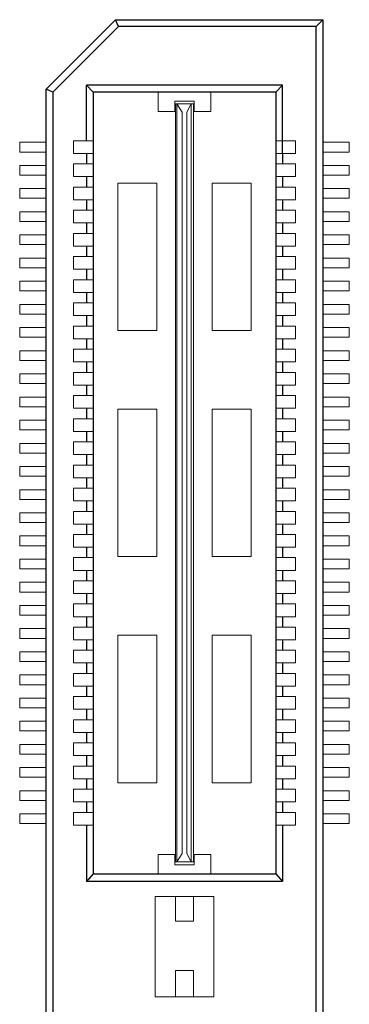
# Model space of a CAD drawing. Header units: millimetres. Extents: x -33 to 164, y -5 to 193.
# Tile 9 of 14: x 31.45 to 38.55, y 127.43 to 148.68. Entities that reach past the tile are written whole.
import ezdxf

# ---------------------------------------------------------------- set-up
doc = ezdxf.new("R2010")
doc.units = ezdxf.units.MM
doc.header["$LTSCALE"] = 0.1
doc.layers.add('Assembly', color=7, linetype='Continuous')

msp = doc.modelspace()

# ---------------------------------------------------------------- linework, layer by layer
at = {"layer": 'Assembly'}
for p, q in [((32.015, 147.184), (33.515, 148.684)), ((33.577, 148.536), (33.515, 148.684)), ((33.515, 148.684), (37.985, 148.684)), ((37.837, 148.536), (37.985, 148.684)), ((37.985, 148.684), (37.985, 88.675)), ((33.577, 148.536), (32.163, 147.123)), ((37.837, 148.536), (33.577, 148.536)), ((37.837, 88.824), (37.837, 148.536)), ((32.015, 90.176), (32.015, 147.184)), ((32.163, 147.123), (32.015, 147.184)), ((32.163, 147.123), (32.163, 90.237)), ((37.117, 147.268), (32.883, 147.268)), ((33.032, 147.123), (32.883, 147.268)), ((32.883, 146.07), (32.883, 147.268)), ((33.032, 147.123), (33.032, 130.243)), ((36.969, 147.123), (33.032, 147.123)), ((36.969, 147.123), (36.969, 130.243)), ((36.971, 147.123), (37.117, 147.268)), ((37.117, 145.796), (37.117, 147.268)), ((32.883, 145.796), (32.883, 145.57)), ((37.117, 145.796), (37.117, 145.57)), ((32.883, 145.296), (32.883, 145.07)), ((37.117, 145.296), (37.117, 145.07)), ((32.883, 144.796), (32.883, 144.57)), ((37.117, 144.796), (37.117, 144.57)), ((32.883, 144.296), (32.883, 144.07)), ((37.117, 144.296), (37.117, 144.07)), ((32.883, 143.796), (32.883, 143.57)), ((37.117, 143.796), (37.117, 143.57)), ((32.883, 143.296), (32.883, 143.07)), ((37.117, 143.296), (37.117, 143.07)), ((32.883, 142.796), (32.883, 142.57)), ((37.117, 142.796), (37.117, 142.57)), ((32.883, 142.296), (32.883, 142.07)), ((37.117, 142.296), (37.117, 142.07)), ((32.883, 141.796), (32.883, 141.57)), ((37.117, 141.796), (37.117, 141.57)), ((32.883, 141.296), (32.883, 141.07)), ((37.117, 141.296), (37.117, 141.07)), ((32.883, 140.796), (32.883, 140.57)), ((37.117, 140.796), (37.117, 140.57)), ((32.883, 140.296), (32.883, 140.07)), ((37.117, 140.296), (37.117, 140.07)), ((32.883, 139.796), (32.883, 139.57)), ((37.117, 139.796), (37.117, 139.57)), ((32.883, 139.296), (32.883, 139.07)), ((37.117, 139.296), (37.117, 139.07)), ((32.883, 138.796), (32.883, 138.57)), ((37.117, 138.796), (37.117, 138.57)), ((32.883, 138.296), (32.883, 138.07)), ((37.117, 138.296), (37.117, 138.07)), ((32.883, 137.796), (32.883, 137.57)), ((37.117, 137.796), (37.117, 137.57)), ((32.883, 137.296), (32.883, 137.07)), ((37.117, 137.296), (37.117, 137.07)), ((32.883, 136.796), (32.883, 136.57)), ((37.117, 136.796), (37.117, 136.57)), ((32.883, 136.296), (32.883, 136.07)), ((37.117, 136.296), (37.117, 136.07)), ((32.883, 135.796), (32.883, 135.57)), ((37.117, 135.796), (37.117, 135.57)), ((32.883, 135.296), (32.883, 135.07)), ((37.117, 135.296), (37.117, 135.07)), ((32.883, 134.796), (32.883, 134.57)), ((37.117, 134.796), (37.117, 134.57)), ((32.883, 134.296), (32.883, 134.07)), ((37.117, 134.296), (37.117, 134.07)), ((32.883, 133.796), (32.883, 133.57)), ((37.117, 133.796), (37.117, 133.57)), ((32.883, 133.296), (32.883, 133.07)), ((37.117, 133.296), (37.117, 133.07)), ((32.883, 132.796), (32.883, 132.57)), ((37.117, 132.796), (37.117, 132.57)), ((32.883, 132.296), (32.883, 132.07)), ((37.117, 132.296), (37.117, 132.07)), ((32.883, 131.796), (32.883, 131.57)), ((37.117, 131.796), (37.117, 131.57)), ((32.883, 131.296), (32.883, 130.078)), ((37.117, 131.296), (37.117, 130.078)), ((33.032, 130.243), (32.883, 130.078)), ((33.032, 130.243), (36.969, 130.243)), ((36.969, 130.243), (37.117, 130.078)), ((37.117, 130.078), (32.883, 130.078))]:
    msp.add_line(p, q, dxfattribs=at)
at = {"layer": 'Assembly', "lineweight": 5}
for p, q in [((34.434, 147.123), (34.434, 146.703)), ((35.566, 147.123), (35.566, 146.703)), ((35.21, 146.929), (34.79, 146.929)), ((34.79, 146.703), (34.79, 146.929)), ((35.21, 146.703), (35.21, 146.929)), ((34.79, 146.703), (34.434, 146.703)), ((34.806, 130.501), (34.806, 146.865)), ((34.806, 146.865), (35.194, 146.865)), ((34.838, 130.501), (34.838, 146.865)), ((34.952, 146.686), (34.838, 146.865)), ((34.952, 130.68), (34.952, 146.686)), ((35.048, 146.686), (35.145, 146.865)), ((35.048, 130.68), (35.048, 146.686)), ((35.145, 130.501), (35.145, 146.865)), ((35.194, 130.501), (35.194, 146.865)), ((35.566, 146.703), (35.21, 146.703)), ((31.445, 146.038), (32.015, 146.038)), ((31.445, 145.828), (31.445, 146.038)), ((32.609, 146.07), (33.029, 146.07)), ((32.609, 146.07), (32.609, 145.796)), ((37.391, 146.07), (36.971, 146.07)), ((37.391, 146.07), (37.391, 145.796)), ((38.555, 146.038), (37.985, 146.038)), ((38.555, 145.828), (38.555, 146.038)), ((31.445, 145.828), (32.015, 145.828)), ((38.555, 145.828), (37.985, 145.828)), ((32.609, 145.796), (33.029, 145.796)), ((37.391, 145.796), (36.971, 145.796)), ((31.445, 145.328), (31.445, 145.538)), ((31.445, 145.538), (32.015, 145.538)), ((32.609, 145.57), (32.609, 145.296)), ((32.609, 145.57), (33.029, 145.57)), ((37.391, 145.57), (36.971, 145.57)), ((37.391, 145.57), (37.391, 145.296)), ((38.555, 145.538), (37.985, 145.538)), ((38.555, 145.328), (38.555, 145.538)), ((31.445, 145.328), (32.015, 145.328)), ((32.609, 145.296), (33.029, 145.296)), ((37.391, 145.296), (36.971, 145.296)), ((38.555, 145.328), (37.985, 145.328)), ((31.445, 144.828), (31.445, 145.038)), ((31.445, 145.038), (32.015, 145.038)), ((32.609, 145.07), (32.609, 144.796)), ((32.609, 145.07), (33.029, 145.07)), ((33.562, 145.154), (33.562, 141.971)), ((34.402, 145.154), (33.562, 145.154)), ((34.402, 145.154), (34.402, 141.971)), ((35.598, 145.154), (35.598, 141.971)), ((36.438, 145.154), (35.598, 145.154)), ((36.438, 145.154), (36.438, 141.971)), ((37.391, 145.07), (36.971, 145.07)), ((37.391, 145.07), (37.391, 144.796)), ((38.555, 145.038), (37.985, 145.038)), ((38.555, 144.828), (38.555, 145.038)), ((31.445, 144.828), (32.015, 144.828)), ((32.609, 144.796), (33.029, 144.796)), ((37.391, 144.796), (36.971, 144.796)), ((38.555, 144.828), (37.985, 144.828)), ((32.609, 144.57), (33.029, 144.57)), ((32.609, 144.57), (32.609, 144.296)), ((37.391, 144.57), (36.971, 144.57)), ((37.391, 144.57), (37.391, 144.296)), ((31.445, 144.538), (32.015, 144.538)), ((31.445, 144.328), (31.445, 144.538)), ((38.555, 144.538), (37.985, 144.538)), ((38.555, 144.328), (38.555, 144.538)), ((31.445, 144.328), (32.015, 144.328)), ((32.609, 144.296), (33.029, 144.296)), ((37.391, 144.296), (36.971, 144.296)), ((38.555, 144.328), (37.985, 144.328)), ((31.445, 143.828), (31.445, 144.038)), ((31.445, 144.038), (32.015, 144.038)), ((32.609, 144.07), (32.609, 143.796)), ((32.609, 144.07), (33.029, 144.07)), ((37.391, 144.07), (36.971, 144.07)), ((37.391, 144.07), (37.391, 143.796)), ((38.555, 144.038), (37.985, 144.038)), ((38.555, 143.828), (38.555, 144.038)), ((31.445, 143.828), (32.015, 143.828)), ((32.609, 143.796), (33.029, 143.796)), ((37.391, 143.796), (36.971, 143.796)), ((38.555, 143.828), (37.985, 143.828)), ((31.445, 143.538), (32.015, 143.538)), ((31.445, 143.328), (31.445, 143.538)), ((32.609, 143.57), (33.029, 143.57)), ((32.609, 143.57), (32.609, 143.296)), ((37.391, 143.57), (36.971, 143.57)), ((37.391, 143.57), (37.391, 143.296)), ((38.555, 143.538), (37.985, 143.538)), ((38.555, 143.328), (38.555, 143.538)), ((31.445, 143.328), (32.015, 143.328)), ((32.609, 143.296), (33.029, 143.296)), ((37.391, 143.296), (36.971, 143.296)), ((38.555, 143.328), (37.985, 143.328)), ((32.609, 143.07), (33.029, 143.07)), ((32.609, 143.07), (32.609, 142.796)), ((37.391, 143.07), (36.971, 143.07)), ((37.391, 143.07), (37.391, 142.796)), ((31.445, 143.038), (32.015, 143.038)), ((31.445, 142.828), (31.445, 143.038)), ((38.555, 143.038), (37.985, 143.038)), ((38.555, 142.828), (38.555, 143.038)), ((31.445, 142.828), (32.015, 142.828)), ((32.609, 142.796), (33.029, 142.796)), ((37.391, 142.796), (36.971, 142.796)), ((38.555, 142.828), (37.985, 142.828)), ((31.445, 142.328), (31.445, 142.538)), ((31.445, 142.538), (32.015, 142.538)), ((32.609, 142.57), (32.609, 142.296)), ((32.609, 142.57), (33.029, 142.57)), ((37.391, 142.57), (36.971, 142.57)), ((37.391, 142.57), (37.391, 142.296)), ((38.555, 142.538), (37.985, 142.538)), ((38.555, 142.328), (38.555, 142.538)), ((31.445, 142.328), (32.015, 142.328)), ((32.609, 142.296), (33.029, 142.296)), ((37.391, 142.296), (36.971, 142.296)), ((38.555, 142.328), (37.985, 142.328)), ((31.445, 141.828), (31.445, 142.038)), ((31.445, 142.038), (32.011, 142.038)), ((32.609, 142.07), (32.609, 141.796)), ((32.609, 142.07), (33.029, 142.07)), ((37.391, 142.07), (36.971, 142.07)), ((37.391, 142.07), (37.391, 141.796)), ((38.555, 142.038), (37.989, 142.038)), ((38.555, 141.828), (38.555, 142.038)), ((31.445, 141.828), (32.015, 141.828)), ((32.609, 141.796), (33.029, 141.796)), ((34.402, 141.971), (33.562, 141.971)), ((36.438, 141.971), (35.598, 141.971)), ((37.391, 141.796), (36.971, 141.796)), ((38.555, 141.828), (37.985, 141.828)), ((31.445, 141.538), (32.015, 141.538)), ((31.445, 141.328), (31.445, 141.538)), ((32.609, 141.57), (33.029, 141.57)), ((32.609, 141.57), (32.609, 141.296)), ((37.391, 141.57), (36.971, 141.57)), ((37.391, 141.57), (37.391, 141.296)), ((38.555, 141.538), (37.985, 141.538)), ((38.555, 141.328), (38.555, 141.538)), ((31.445, 141.328), (32.015, 141.328)), ((32.609, 141.296), (33.029, 141.296)), ((37.391, 141.296), (36.971, 141.296)), ((38.555, 141.328), (37.985, 141.328)), ((31.445, 141.038), (32.015, 141.038)), ((31.445, 140.828), (31.445, 141.038)), ((32.609, 141.07), (33.029, 141.07)), ((32.609, 141.07), (32.609, 140.796)), ((37.391, 141.07), (36.971, 141.07)), ((37.391, 141.07), (37.391, 140.796)), ((38.555, 141.038), (37.985, 141.038)), ((38.555, 140.828), (38.555, 141.038)), ((31.445, 140.828), (32.015, 140.828)), ((32.609, 140.796), (33.029, 140.796)), ((37.391, 140.796), (36.971, 140.796)), ((38.555, 140.828), (37.985, 140.828)), ((31.445, 140.328), (31.445, 140.538)), ((31.445, 140.538), (32.015, 140.538)), ((32.609, 140.57), (32.609, 140.296)), ((32.609, 140.57), (33.029, 140.57)), ((37.391, 140.57), (36.971, 140.57)), ((37.391, 140.57), (37.391, 140.296)), ((38.555, 140.538), (37.985, 140.538)), ((38.555, 140.328), (38.555, 140.538)), ((31.445, 140.328), (32.015, 140.328)), ((38.555, 140.328), (37.985, 140.328)), ((32.609, 140.296), (33.029, 140.296)), ((34.402, 140.274), (33.562, 140.274)), ((33.562, 140.274), (33.562, 137.092)), ((34.402, 140.274), (34.402, 137.092)), ((36.438, 140.274), (35.598, 140.274)), ((35.598, 140.274), (35.598, 137.092)), ((36.438, 140.274), (36.438, 137.092)), ((37.391, 140.296), (36.971, 140.296)), ((31.445, 140.038), (32.015, 140.038)), ((31.445, 139.828), (31.445, 140.038)), ((32.609, 140.07), (33.029, 140.07)), ((32.609, 140.07), (32.609, 139.796)), ((37.391, 140.07), (36.971, 140.07)), ((37.391, 140.07), (37.391, 139.796)), ((38.555, 140.038), (37.985, 140.038)), ((38.555, 139.828), (38.555, 140.038)), ((31.445, 139.828), (32.015, 139.828)), ((32.609, 139.796), (33.029, 139.796)), ((37.391, 139.796), (36.971, 139.796)), ((38.555, 139.828), (37.985, 139.828)), ((31.445, 139.538), (32.015, 139.538)), ((31.445, 139.328), (31.445, 139.538)), ((32.609, 139.57), (32.609, 139.296)), ((32.609, 139.57), (33.029, 139.57)), ((37.391, 139.57), (36.971, 139.57)), ((37.391, 139.57), (37.391, 139.296)), ((38.555, 139.538), (37.985, 139.538)), ((38.555, 139.328), (38.555, 139.538)), ((31.445, 139.328), (32.015, 139.328)), ((32.609, 139.296), (33.029, 139.296)), ((37.391, 139.296), (36.971, 139.296)), ((38.555, 139.328), (37.985, 139.328)), ((31.445, 139.038), (32.015, 139.038)), ((31.445, 138.828), (31.445, 139.038)), ((32.609, 139.07), (33.029, 139.07)), ((32.609, 139.07), (32.609, 138.796)), ((37.391, 139.07), (36.971, 139.07)), ((37.391, 139.07), (37.391, 138.796)), ((38.555, 139.038), (37.985, 139.038)), ((38.555, 138.828), (38.555, 139.038)), ((31.445, 138.828), (32.015, 138.828)), ((38.555, 138.828), (37.985, 138.828)), ((32.609, 138.796), (33.029, 138.796)), ((37.391, 138.796), (36.971, 138.796)), ((31.445, 138.538), (32.015, 138.538)), ((31.445, 138.328), (31.445, 138.538)), ((32.609, 138.57), (33.029, 138.57)), ((32.609, 138.57), (32.609, 138.296)), ((37.391, 138.57), (36.971, 138.57)), ((37.391, 138.57), (37.391, 138.296)), ((38.555, 138.538), (37.985, 138.538)), ((38.555, 138.328), (38.555, 138.538)), ((31.445, 138.328), (32.015, 138.328)), ((32.609, 138.296), (33.029, 138.296)), ((37.391, 138.296), (36.971, 138.296)), ((38.555, 138.328), (37.985, 138.328)), ((31.445, 138.038), (32.015, 138.038)), ((31.445, 137.828), (31.445, 138.038)), ((32.609, 138.07), (33.029, 138.07)), ((32.609, 138.07), (32.609, 137.796)), ((37.391, 138.07), (36.971, 138.07)), ((37.391, 138.07), (37.391, 137.796)), ((38.555, 138.038), (37.985, 138.038)), ((38.555, 137.828), (38.555, 138.038)), ((31.445, 137.828), (32.015, 137.828)), ((32.609, 137.796), (33.029, 137.796)), ((37.391, 137.796), (36.971, 137.796)), ((38.555, 137.828), (37.985, 137.828)), ((31.445, 137.538), (32.015, 137.538)), ((31.445, 137.328), (31.445, 137.538)), ((32.609, 137.57), (32.609, 137.296)), ((32.609, 137.57), (33.029, 137.57)), ((37.391, 137.57), (36.971, 137.57)), ((37.391, 137.57), (37.391, 137.296)), ((38.555, 137.538), (37.985, 137.538)), ((38.555, 137.328), (38.555, 137.538)), ((31.445, 137.328), (32.015, 137.328)), ((38.555, 137.328), (37.985, 137.328)), ((32.609, 137.296), (33.029, 137.296)), ((37.391, 137.296), (36.971, 137.296)), ((31.445, 137.038), (32.015, 137.038)), ((31.445, 136.828), (31.445, 137.038)), ((32.609, 137.07), (33.029, 137.07)), ((32.609, 137.07), (32.609, 136.796)), ((34.402, 137.092), (33.562, 137.092)), ((36.438, 137.092), (35.598, 137.092)), ((37.391, 137.07), (36.971, 137.07)), ((37.391, 137.07), (37.391, 136.796)), ((38.555, 137.038), (37.985, 137.038)), ((38.555, 136.828), (38.555, 137.038)), ((31.445, 136.828), (32.015, 136.828)), ((32.609, 136.796), (33.029, 136.796)), ((37.391, 136.796), (36.971, 136.796)), ((38.555, 136.828), (37.985, 136.828)), ((31.445, 136.538), (32.015, 136.538)), ((31.445, 136.328), (31.445, 136.538)), ((32.609, 136.57), (33.029, 136.57)), ((32.609, 136.57), (32.609, 136.296)), ((37.391, 136.57), (36.971, 136.57)), ((37.391, 136.57), (37.391, 136.296)), ((38.555, 136.538), (37.985, 136.538)), ((38.555, 136.328), (38.555, 136.538)), ((31.445, 136.328), (32.015, 136.328)), ((32.609, 136.296), (33.029, 136.296)), ((37.391, 136.296), (36.971, 136.296)), ((38.555, 136.328), (37.985, 136.328)), ((32.609, 136.07), (33.029, 136.07)), ((32.609, 136.07), (32.609, 135.796)), ((37.391, 136.07), (36.971, 136.07)), ((37.391, 136.07), (37.391, 135.796)), ((31.445, 136.038), (32.011, 136.038)), ((31.445, 135.828), (31.445, 136.038)), ((38.555, 136.038), (37.989, 136.038)), ((38.555, 135.828), (38.555, 136.038)), ((31.445, 135.828), (32.015, 135.828)), ((32.609, 135.796), (33.029, 135.796)), ((37.391, 135.796), (36.971, 135.796)), ((38.555, 135.828), (37.985, 135.828)), ((31.445, 135.538), (32.015, 135.538)), ((31.445, 135.328), (31.445, 135.538)), ((32.609, 135.57), (33.029, 135.57)), ((32.609, 135.57), (32.609, 135.296)), ((37.391, 135.57), (36.971, 135.57)), ((37.391, 135.57), (37.391, 135.296)), ((38.555, 135.538), (37.985, 135.538)), ((38.555, 135.328), (38.555, 135.538)), ((31.445, 135.328), (32.015, 135.328)), ((32.609, 135.296), (33.029, 135.296)), ((33.562, 135.395), (33.562, 132.212)), ((34.402, 135.395), (33.562, 135.395)), ((34.402, 135.395), (34.402, 132.212)), ((35.598, 135.395), (35.598, 132.212)), ((36.438, 135.395), (35.598, 135.395)), ((36.438, 135.395), (36.438, 132.212)), ((37.391, 135.296), (36.971, 135.296)), ((38.555, 135.328), (37.985, 135.328)), ((31.445, 135.038), (32.015, 135.038)), ((31.445, 134.828), (31.445, 135.038)), ((32.609, 135.07), (32.609, 134.796)), ((32.609, 135.07), (33.029, 135.07)), ((37.391, 135.07), (36.971, 135.07)), ((37.391, 135.07), (37.391, 134.796)), ((38.555, 135.038), (37.985, 135.038)), ((38.555, 134.828), (38.555, 135.038)), ((31.445, 134.828), (32.015, 134.828)), ((32.609, 134.796), (33.029, 134.796)), ((37.391, 134.796), (36.971, 134.796)), ((38.555, 134.828), (37.985, 134.828)), ((32.609, 134.57), (32.609, 134.296)), ((32.609, 134.57), (33.029, 134.57)), ((37.391, 134.57), (36.971, 134.57)), ((37.391, 134.57), (37.391, 134.296)), ((31.445, 134.538), (32.015, 134.538)), ((31.445, 134.328), (31.445, 134.538)), ((38.555, 134.538), (37.985, 134.538)), ((38.555, 134.328), (38.555, 134.538)), ((31.445, 134.328), (32.015, 134.328)), ((32.609, 134.296), (33.029, 134.296)), ((37.391, 134.296), (36.971, 134.296)), ((38.555, 134.328), (37.985, 134.328)), ((31.445, 134.038), (32.015, 134.038)), ((31.445, 133.828), (31.445, 134.038)), ((32.609, 134.07), (33.029, 134.07)), ((32.609, 134.07), (32.609, 133.796)), ((37.391, 134.07), (36.971, 134.07)), ((37.391, 134.07), (37.391, 133.796)), ((38.555, 134.038), (37.985, 134.038)), ((38.555, 133.828), (38.555, 134.038)), ((31.445, 133.828), (32.015, 133.828)), ((32.609, 133.796), (33.029, 133.796)), ((37.391, 133.796), (36.971, 133.796)), ((38.555, 133.828), (37.985, 133.828)), ((31.445, 133.328), (31.445, 133.538)), ((31.445, 133.538), (32.015, 133.538)), ((32.609, 133.57), (33.029, 133.57)), ((32.609, 133.57), (32.609, 133.296)), ((37.391, 133.57), (36.971, 133.57)), ((37.391, 133.57), (37.391, 133.296)), ((38.555, 133.538), (37.985, 133.538)), ((38.555, 133.328), (38.555, 133.538)), ((31.445, 133.328), (32.015, 133.328)), ((32.609, 133.296), (33.029, 133.296)), ((37.391, 133.296), (36.971, 133.296)), ((38.555, 133.328), (37.985, 133.328)), ((31.445, 132.828), (31.445, 133.038)), ((31.445, 133.038), (32.011, 133.038)), ((32.609, 133.07), (32.609, 132.796)), ((32.609, 133.07), (33.029, 133.07)), ((37.391, 133.07), (36.971, 133.07)), ((37.391, 133.07), (37.391, 132.796)), ((38.555, 133.038), (37.989, 133.038)), ((38.555, 132.828), (38.555, 133.038)), ((31.445, 132.828), (32.015, 132.828)), ((32.609, 132.796), (33.029, 132.796)), ((37.391, 132.796), (36.971, 132.796)), ((38.555, 132.828), (37.985, 132.828)), ((31.445, 132.328), (31.445, 132.538)), ((31.445, 132.538), (32.015, 132.538)), ((32.609, 132.57), (33.029, 132.57)), ((32.609, 132.57), (32.609, 132.296)), ((37.391, 132.57), (36.971, 132.57)), ((37.391, 132.57), (37.391, 132.296)), ((38.555, 132.538), (37.985, 132.538)), ((38.555, 132.328), (38.555, 132.538)), ((31.445, 132.328), (32.015, 132.328)), ((32.609, 132.296), (33.029, 132.296)), ((37.391, 132.296), (36.971, 132.296)), ((38.555, 132.328), (37.985, 132.328)), ((31.445, 131.828), (31.445, 132.038)), ((31.445, 132.038), (32.015, 132.038)), ((32.609, 132.07), (32.609, 131.796)), ((32.609, 132.07), (33.029, 132.07)), ((34.402, 132.212), (33.562, 132.212)), ((36.438, 132.212), (35.598, 132.212)), ((37.391, 132.07), (36.971, 132.07)), ((37.391, 132.07), (37.391, 131.796)), ((38.555, 132.038), (37.985, 132.038)), ((38.555, 131.828), (38.555, 132.038)), ((31.445, 131.828), (32.015, 131.828)), ((32.609, 131.796), (33.029, 131.796)), ((37.391, 131.796), (36.971, 131.796)), ((38.555, 131.828), (37.985, 131.828)), ((31.445, 131.328), (31.445, 131.538)), ((31.445, 131.538), (32.015, 131.538)), ((32.609, 131.57), (32.609, 131.296)), ((32.609, 131.57), (33.029, 131.57)), ((37.391, 131.57), (36.971, 131.57)), ((37.391, 131.57), (37.391, 131.296)), ((38.555, 131.538), (37.985, 131.538)), ((38.555, 131.328), (38.555, 131.538)), ((31.445, 131.328), (32.015, 131.328)), ((32.609, 131.296), (33.029, 131.296)), ((37.391, 131.296), (36.971, 131.296)), ((38.555, 131.328), (37.985, 131.328)), ((34.79, 130.663), (34.434, 130.663)), ((34.434, 130.243), (34.434, 130.663)), ((34.79, 130.663), (34.79, 130.437)), ((34.952, 130.68), (34.838, 130.501)), ((35.048, 130.68), (35.145, 130.501)), ((35.566, 130.663), (35.21, 130.663)), ((35.21, 130.663), (35.21, 130.437)), ((35.566, 130.243), (35.566, 130.663)), ((35.21, 130.437), (34.79, 130.437)), ((34.806, 130.501), (35.194, 130.501)), ((34.37, 129.754), (34.37, 127.589)), ((35.63, 129.754), (34.37, 129.754)), ((34.806, 129.754), (34.806, 129.221)), ((35.194, 129.754), (35.194, 129.221)), ((35.63, 129.754), (35.63, 127.589)), ((35.194, 129.221), (34.806, 129.221)), ((34.806, 128.155), (34.806, 127.589)), ((35.194, 128.155), (34.806, 128.155)), ((35.194, 128.155), (35.194, 127.589)), ((35.63, 127.589), (34.37, 127.589))]:
    msp.add_line(p, q, dxfattribs=at)

doc.saveas('drawing.dxf')
